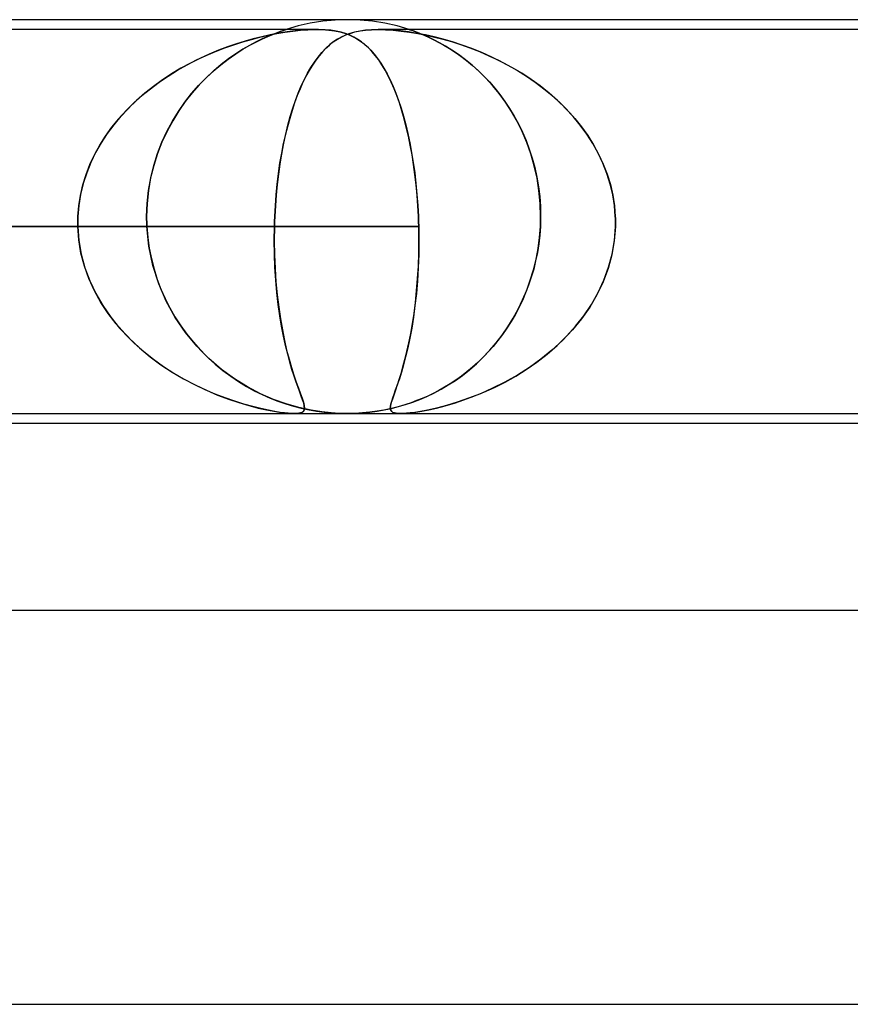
# Model space of a CAD drawing. Header units: millimetres. Extents: x -310 to 310, y -2 to 200.
# Tile 47 of 73: x 46 to 55, y 190 to 200. Entities that reach past the tile are written whole.
import ezdxf

# ---------------------------------------------------------------- set-up
doc = ezdxf.new("R2010")
doc.units = ezdxf.units.MM
doc.layers.add('HIDDEN', color=7, linetype='Continuous')
doc.layers.add('THICK', color=7, linetype='Continuous')

msp = doc.modelspace()

# ---------------------------------------------------------------- linework, layer by layer
at = {"layer": 'HIDDEN'}
for p, q in [((49.5, 200), (49.373, 199.996)), ((49.627, 199.996), (49.5, 200)), ((48.875, 199.9), (40.938, 199.9)), ((49.188, 199.9), (41.563, 199.9)), ((48.873, 199.899), (48.875, 199.9)), ((48.875, 199.9), (48.873, 199.899)), ((48.997, 199.936), (48.875, 199.9)), ((49.121, 199.964), (48.997, 199.936)), ((49.247, 199.984), (49.121, 199.964)), ((49.373, 199.996), (49.247, 199.984)), ((49.753, 199.984), (49.627, 199.996)), ((49.879, 199.964), (49.753, 199.984)), ((57.438, 199.9), (49.812, 199.9)), ((50.003, 199.936), (49.879, 199.964)), ((50.125, 199.9), (50.003, 199.936)), ((50.127, 199.899), (50.125, 199.9)), ((50.125, 199.9), (50.131, 199.898)), ((48.434, 199.775), (48.523, 199.8)), ((48.542, 199.805), (48.458, 199.782)), ((48.523, 199.8), (48.61, 199.823)), ((48.628, 199.827), (48.542, 199.805)), ((48.633, 199.804), (48.571, 199.774)), ((48.574, 199.775), (48.635, 199.805)), ((48.61, 199.823), (48.697, 199.842)), ((48.714, 199.846), (48.628, 199.827)), ((48.69, 199.83), (48.633, 199.804)), ((48.635, 199.805), (48.691, 199.83)), ((48.74, 199.851), (48.69, 199.83)), ((48.691, 199.83), (48.741, 199.851)), ((48.697, 199.842), (48.781, 199.859)), ((48.8, 199.862), (48.714, 199.846)), ((48.784, 199.868), (48.74, 199.851)), ((48.741, 199.851), (48.782, 199.867)), ((48.781, 199.859), (48.862, 199.873)), ((48.782, 199.867), (48.815, 199.879)), ((48.816, 199.88), (48.784, 199.868)), ((48.885, 199.876), (48.8, 199.862)), ((48.815, 199.879), (48.839, 199.888)), ((48.84, 199.888), (48.816, 199.88)), ((48.839, 199.888), (48.856, 199.894)), ((48.857, 199.894), (48.84, 199.888)), ((48.856, 199.894), (48.867, 199.897)), ((48.867, 199.897), (48.857, 199.894)), ((48.862, 199.873), (48.942, 199.884)), ((48.867, 199.897), (48.873, 199.899)), ((48.873, 199.899), (48.867, 199.897)), ((48.969, 199.887), (48.885, 199.876)), ((48.942, 199.884), (49.02, 199.892)), ((49.051, 199.894), (48.969, 199.887)), ((49.02, 199.892), (49.097, 199.897)), ((49.13, 199.899), (49.051, 199.894)), ((49.097, 199.897), (49.171, 199.9)), ((49.204, 199.9), (49.13, 199.899)), ((49.171, 199.9), (49.242, 199.899)), ((49.271, 199.897), (49.204, 199.9)), ((49.242, 199.899), (49.308, 199.894)), ((49.331, 199.892), (49.271, 199.897)), ((49.308, 199.894), (49.367, 199.887)), ((49.385, 199.884), (49.331, 199.892)), ((49.355, 199.774), (49.396, 199.801)), ((49.398, 199.802), (49.359, 199.777)), ((49.367, 199.887), (49.421, 199.876)), ((49.434, 199.873), (49.385, 199.884)), ((49.396, 199.801), (49.438, 199.825)), ((49.437, 199.824), (49.398, 199.802)), ((49.421, 199.876), (49.47, 199.862)), ((49.48, 199.859), (49.434, 199.873)), ((49.478, 199.843), (49.437, 199.824)), ((49.438, 199.825), (49.481, 199.845)), ((49.47, 199.862), (49.515, 199.846)), ((49.522, 199.86), (49.478, 199.843)), ((49.524, 199.842), (49.48, 199.859)), ((49.481, 199.845), (49.527, 199.861)), ((49.515, 199.846), (49.557, 199.827)), ((49.57, 199.874), (49.522, 199.86)), ((49.565, 199.823), (49.524, 199.842)), ((49.527, 199.861), (49.575, 199.875)), ((49.557, 199.827), (49.595, 199.805)), ((49.604, 199.8), (49.565, 199.823)), ((49.623, 199.885), (49.57, 199.874)), ((49.575, 199.875), (49.627, 199.886)), ((49.595, 199.805), (49.631, 199.782)), ((49.641, 199.775), (49.604, 199.8)), ((49.681, 199.893), (49.623, 199.885)), ((49.627, 199.886), (49.682, 199.893)), ((49.744, 199.898), (49.681, 199.893)), ((49.682, 199.893), (49.744, 199.898)), ((49.813, 199.9), (49.744, 199.898)), ((49.744, 199.898), (49.812, 199.9)), ((49.812, 199.9), (49.885, 199.898)), ((49.886, 199.898), (49.813, 199.9)), ((49.885, 199.898), (49.964, 199.893)), ((49.962, 199.893), (49.886, 199.898)), ((50.039, 199.886), (49.962, 199.893)), ((49.964, 199.893), (50.045, 199.885)), ((50.12, 199.875), (50.039, 199.886)), ((50.045, 199.885), (50.129, 199.874)), ((50.204, 199.861), (50.12, 199.875)), ((50.134, 199.897), (50.127, 199.899)), ((50.129, 199.874), (50.213, 199.86)), ((50.131, 199.898), (50.148, 199.892)), ((50.147, 199.893), (50.134, 199.897)), ((50.166, 199.886), (50.147, 199.893)), ((50.148, 199.892), (50.175, 199.882)), ((50.193, 199.876), (50.166, 199.886)), ((50.175, 199.882), (50.209, 199.869)), ((50.229, 199.862), (50.193, 199.876)), ((50.291, 199.845), (50.204, 199.861)), ((50.209, 199.869), (50.247, 199.855)), ((50.213, 199.86), (50.298, 199.843)), ((50.272, 199.844), (50.229, 199.862)), ((50.247, 199.855), (50.286, 199.838)), ((50.321, 199.823), (50.272, 199.844)), ((50.286, 199.838), (50.329, 199.819)), ((50.38, 199.825), (50.291, 199.845)), ((50.298, 199.843), (50.382, 199.824)), ((50.375, 199.797), (50.321, 199.823)), ((50.329, 199.819), (50.375, 199.796)), ((50.471, 199.801), (50.38, 199.825)), ((50.382, 199.824), (50.468, 199.802)), ((50.468, 199.802), (50.557, 199.777)), ((50.566, 199.774), (50.471, 199.801)), ((48.158, 199.677), (48.252, 199.713)), ((48.28, 199.724), (48.188, 199.689)), ((48.252, 199.713), (48.344, 199.746)), ((48.37, 199.755), (48.28, 199.724)), ((48.344, 199.746), (48.434, 199.775)), ((48.458, 199.782), (48.37, 199.755)), ((48.505, 199.739), (48.436, 199.699)), ((48.437, 199.699), (48.507, 199.74)), ((48.571, 199.774), (48.505, 199.739)), ((48.507, 199.74), (48.574, 199.775)), ((49.238, 199.666), (49.276, 199.707)), ((49.284, 199.714), (49.247, 199.676)), ((49.276, 199.707), (49.316, 199.742)), ((49.321, 199.747), (49.284, 199.714)), ((49.316, 199.742), (49.355, 199.774)), ((49.359, 199.777), (49.321, 199.747)), ((49.631, 199.782), (49.667, 199.755)), ((49.677, 199.746), (49.641, 199.775)), ((49.667, 199.755), (49.702, 199.724)), ((49.713, 199.713), (49.677, 199.746)), ((49.702, 199.724), (49.737, 199.689)), ((49.748, 199.677), (49.713, 199.713)), ((50.433, 199.766), (50.375, 199.797)), ((50.375, 199.796), (50.426, 199.77)), ((50.426, 199.77), (50.479, 199.741)), ((50.496, 199.731), (50.433, 199.766)), ((50.479, 199.741), (50.534, 199.707)), ((50.561, 199.69), (50.496, 199.731)), ((50.534, 199.707), (50.592, 199.67)), ((50.557, 199.777), (50.649, 199.747)), ((50.663, 199.742), (50.566, 199.774)), ((50.649, 199.747), (50.743, 199.714)), ((50.763, 199.707), (50.663, 199.742)), ((50.743, 199.714), (50.84, 199.676)), ((50.864, 199.666), (50.763, 199.707)), ((47.999, 199.607), (47.903, 199.559)), ((47.966, 199.591), (48.062, 199.636)), ((48.094, 199.65), (47.999, 199.607)), ((48.062, 199.636), (48.158, 199.677)), ((48.188, 199.689), (48.094, 199.65)), ((48.291, 199.602), (48.216, 199.545)), ((48.288, 199.6), (48.364, 199.653)), ((48.365, 199.653), (48.291, 199.602)), ((48.364, 199.653), (48.437, 199.699)), ((48.436, 199.699), (48.365, 199.653)), ((49.163, 199.57), (49.2, 199.62)), ((49.211, 199.634), (49.176, 199.588)), ((49.2, 199.62), (49.238, 199.666)), ((49.247, 199.676), (49.211, 199.634)), ((49.737, 199.689), (49.771, 199.65)), ((49.782, 199.636), (49.748, 199.677)), ((49.771, 199.65), (49.805, 199.607)), ((49.816, 199.591), (49.782, 199.636)), ((49.805, 199.607), (49.838, 199.559)), ((50.628, 199.645), (50.561, 199.69)), ((50.592, 199.67), (50.651, 199.629)), ((50.697, 199.594), (50.628, 199.645)), ((50.651, 199.629), (50.71, 199.584)), ((50.84, 199.676), (50.937, 199.634)), ((50.967, 199.62), (50.864, 199.666)), ((50.937, 199.634), (51.034, 199.588)), ((51.069, 199.57), (50.967, 199.62)), ((47.807, 199.507), (47.712, 199.449)), ((47.773, 199.487), (47.87, 199.541)), ((47.903, 199.559), (47.807, 199.507)), ((47.87, 199.541), (47.966, 199.591)), ((48.135, 199.476), (48.212, 199.541)), ((48.216, 199.545), (48.142, 199.482)), ((48.212, 199.541), (48.288, 199.6)), ((49.094, 199.457), (49.128, 199.515)), ((49.142, 199.538), (49.109, 199.484)), ((49.128, 199.515), (49.163, 199.57)), ((49.176, 199.588), (49.142, 199.538)), ((49.849, 199.541), (49.816, 199.591)), ((49.838, 199.559), (49.87, 199.507)), ((49.882, 199.487), (49.849, 199.541)), ((49.87, 199.507), (49.902, 199.449)), ((50.767, 199.537), (50.697, 199.594)), ((50.71, 199.584), (50.769, 199.535)), ((50.837, 199.474), (50.767, 199.537)), ((50.769, 199.535), (50.827, 199.483)), ((51.034, 199.588), (51.13, 199.538)), ((51.17, 199.515), (51.069, 199.57)), ((51.13, 199.538), (51.225, 199.484)), ((51.269, 199.457), (51.17, 199.515)), ((47.586, 199.366), (47.678, 199.428)), ((47.712, 199.449), (47.618, 199.388)), ((47.678, 199.428), (47.773, 199.487)), ((47.986, 199.33), (48.06, 199.406)), ((48.067, 199.413), (47.993, 199.338)), ((48.06, 199.406), (48.135, 199.476)), ((48.142, 199.482), (48.067, 199.413)), ((49.077, 199.426), (49.046, 199.364)), ((49.061, 199.394), (49.094, 199.457)), ((49.109, 199.484), (49.077, 199.426)), ((49.913, 199.428), (49.882, 199.487)), ((49.902, 199.449), (49.933, 199.388)), ((49.943, 199.366), (49.913, 199.428)), ((50.827, 199.483), (50.885, 199.427)), ((50.906, 199.405), (50.837, 199.474)), ((50.885, 199.427), (50.941, 199.368)), ((50.974, 199.33), (50.906, 199.405)), ((51.225, 199.484), (51.317, 199.426)), ((51.364, 199.394), (51.269, 199.457)), ((51.317, 199.426), (51.407, 199.364)), ((47.527, 199.323), (47.439, 199.253)), ((47.497, 199.299), (47.586, 199.366)), ((47.618, 199.388), (47.527, 199.323)), ((47.915, 199.249), (47.986, 199.33)), ((47.993, 199.338), (47.921, 199.256)), ((48.999, 199.255), (49.029, 199.327)), ((49.046, 199.364), (49.017, 199.298)), ((49.029, 199.327), (49.061, 199.394)), ((49.933, 199.388), (49.962, 199.323)), ((49.972, 199.299), (49.943, 199.366)), ((49.962, 199.323), (49.991, 199.253)), ((50.941, 199.368), (50.995, 199.305)), ((51.041, 199.249), (50.974, 199.33)), ((50.995, 199.305), (51.048, 199.24)), ((51.457, 199.327), (51.364, 199.394)), ((51.407, 199.364), (51.494, 199.298)), ((51.547, 199.255), (51.457, 199.327)), ((47.328, 199.154), (47.411, 199.229)), ((47.439, 199.253), (47.355, 199.179)), ((47.411, 199.229), (47.497, 199.299)), ((47.847, 199.162), (47.915, 199.249)), ((47.921, 199.256), (47.851, 199.168)), ((48.989, 199.229), (48.962, 199.155)), ((48.971, 199.18), (48.999, 199.255)), ((49.017, 199.298), (48.989, 199.229)), ((50, 199.229), (49.972, 199.299)), ((49.991, 199.253), (50.018, 199.179)), ((50.026, 199.154), (50, 199.229)), ((51.105, 199.161), (51.041, 199.249)), ((51.048, 199.24), (51.099, 199.17)), ((51.494, 199.298), (51.578, 199.229)), ((51.632, 199.18), (51.547, 199.255)), ((51.578, 199.229), (51.659, 199.155)), ((47.274, 199.101), (47.197, 199.019)), ((47.249, 199.076), (47.328, 199.154)), ((47.355, 199.179), (47.274, 199.101)), ((47.782, 199.069), (47.847, 199.162)), ((47.851, 199.168), (47.785, 199.073)), ((48.918, 199.017), (48.943, 199.101)), ((48.962, 199.155), (48.936, 199.078)), ((48.943, 199.101), (48.971, 199.18)), ((50.018, 199.179), (50.044, 199.101)), ((50.051, 199.076), (50.026, 199.154)), ((50.044, 199.101), (50.068, 199.019)), ((51.099, 199.17), (51.147, 199.097)), ((51.165, 199.068), (51.105, 199.161)), ((51.714, 199.101), (51.632, 199.18)), ((51.659, 199.155), (51.736, 199.078)), ((51.791, 199.017), (51.714, 199.101)), ((47.197, 199.019), (47.125, 198.933)), ((47.175, 198.994), (47.249, 199.076)), ((47.721, 198.97), (47.782, 199.069)), ((47.785, 199.073), (47.723, 198.973)), ((48.893, 198.93), (48.918, 199.017)), ((48.936, 199.078), (48.912, 198.997)), ((50.075, 198.994), (50.051, 199.076)), ((50.068, 199.019), (50.091, 198.933)), ((51.147, 199.097), (51.193, 199.021)), ((51.222, 198.968), (51.165, 199.068)), ((51.193, 199.021), (51.236, 198.942)), ((51.736, 199.078), (51.809, 198.997)), ((51.863, 198.93), (51.791, 199.017)), ((47.041, 198.818), (47.105, 198.908)), ((47.125, 198.933), (47.058, 198.843)), ((47.105, 198.908), (47.175, 198.994)), ((47.665, 198.866), (47.721, 198.97)), ((47.723, 198.973), (47.666, 198.868)), ((48.889, 198.911), (48.867, 198.823)), ((48.871, 198.838), (48.893, 198.93)), ((48.912, 198.997), (48.889, 198.911)), ((50.097, 198.908), (50.075, 198.994)), ((50.091, 198.933), (50.113, 198.843)), ((50.118, 198.818), (50.097, 198.908)), ((51.274, 198.863), (51.222, 198.968)), ((51.236, 198.942), (51.276, 198.859)), ((51.809, 198.997), (51.877, 198.911)), ((51.93, 198.838), (51.863, 198.93)), ((51.877, 198.911), (51.94, 198.823)), ((46.982, 198.725), (47.041, 198.818)), ((47.058, 198.843), (46.996, 198.749)), ((47.666, 198.868), (47.614, 198.756)), ((47.614, 198.756), (47.665, 198.866)), ((48.867, 198.823), (48.847, 198.73)), ((48.85, 198.743), (48.871, 198.838)), ((50.113, 198.843), (50.133, 198.749)), ((50.137, 198.725), (50.118, 198.818)), ((51.321, 198.753), (51.274, 198.863)), ((51.276, 198.859), (51.313, 198.773)), ((51.991, 198.743), (51.93, 198.838)), ((51.94, 198.823), (51.999, 198.73)), ((46.929, 198.629), (46.982, 198.725)), ((46.996, 198.749), (46.94, 198.651)), ((47.569, 198.641), (47.614, 198.756)), ((47.614, 198.756), (47.569, 198.64)), ((48.847, 198.73), (48.829, 198.634)), ((48.831, 198.645), (48.85, 198.743)), ((50.133, 198.749), (50.151, 198.651)), ((50.155, 198.629), (50.137, 198.725)), ((51.313, 198.773), (51.346, 198.684)), ((51.362, 198.637), (51.321, 198.753)), ((52.046, 198.645), (51.991, 198.743)), ((51.999, 198.73), (52.051, 198.634)), ((46.882, 198.529), (46.929, 198.629)), ((46.94, 198.651), (46.891, 198.549)), ((47.569, 198.64), (47.53, 198.518)), ((47.531, 198.52), (47.569, 198.641)), ((48.829, 198.634), (48.812, 198.534)), ((48.813, 198.542), (48.831, 198.645)), ((50.151, 198.651), (50.167, 198.549)), ((50.17, 198.529), (50.155, 198.629)), ((51.346, 198.684), (51.376, 198.593)), ((51.397, 198.517), (51.362, 198.637)), ((52.094, 198.542), (52.046, 198.645)), ((52.051, 198.634), (52.097, 198.534)), ((46.843, 198.427), (46.882, 198.529)), ((46.891, 198.549), (46.849, 198.444)), ((47.53, 198.518), (47.499, 198.393)), ((47.5, 198.395), (47.531, 198.52)), ((48.812, 198.534), (48.797, 198.431)), ((48.798, 198.437), (48.813, 198.542)), ((50.167, 198.549), (50.182, 198.444)), ((50.184, 198.427), (50.17, 198.529)), ((51.376, 198.593), (51.402, 198.498)), ((51.425, 198.392), (51.397, 198.517)), ((52.135, 198.437), (52.094, 198.542)), ((52.097, 198.534), (52.137, 198.431)), ((46.81, 198.322), (46.843, 198.427)), ((46.849, 198.444), (46.814, 198.336)), ((48.785, 198.331), (48.798, 198.437)), ((48.797, 198.431), (48.785, 198.326)), ((50.182, 198.444), (50.195, 198.336)), ((50.196, 198.322), (50.184, 198.427)), ((51.402, 198.498), (51.423, 198.401)), ((51.423, 198.401), (51.44, 198.303)), ((52.168, 198.331), (52.135, 198.437)), ((52.137, 198.431), (52.17, 198.326)), ((46.785, 198.216), (46.81, 198.322)), ((46.814, 198.336), (46.787, 198.225)), ((47.477, 198.266), (47.5, 198.395)), ((47.499, 198.393), (47.477, 198.264)), ((48.785, 198.326), (48.774, 198.219)), ((48.775, 198.222), (48.785, 198.331)), ((50.195, 198.336), (50.205, 198.225)), ((50.206, 198.216), (50.196, 198.322)), ((51.445, 198.264), (51.425, 198.392)), ((51.44, 198.303), (51.452, 198.203)), ((52.194, 198.222), (52.168, 198.331)), ((52.17, 198.326), (52.194, 198.219)), ((46.787, 198.225), (46.769, 198.113)), ((46.769, 198.108), (46.785, 198.216)), ((47.463, 198.134), (47.477, 198.266)), ((47.477, 198.264), (47.463, 198.133)), ((48.766, 198.112), (48.775, 198.222)), ((48.774, 198.219), (48.766, 198.11)), ((50.205, 198.225), (50.214, 198.113)), ((50.214, 198.108), (50.206, 198.216)), ((51.457, 198.133), (51.445, 198.264)), ((51.452, 198.203), (51.459, 198.102)), ((52.211, 198.112), (52.194, 198.222)), ((52.194, 198.219), (52.211, 198.11)), ((46.769, 198.113), (46.76, 198)), ((46.76, 198), (46.769, 198.108)), ((47.458, 198), (47.463, 198.134)), ((47.463, 198.133), (47.458, 198)), ((48.76, 198), (48.766, 198.112)), ((48.766, 198.11), (48.76, 198)), ((50.214, 198.113), (50.22, 198)), ((50.22, 198), (50.214, 198.108)), ((51.461, 198), (51.457, 198.133)), ((51.459, 198.102), (51.461, 198)), ((52.22, 198), (52.211, 198.112)), ((52.211, 198.11), (52.22, 198)), ((46.759, 197.983), (46.76, 198)), ((46.76, 198), (46.759, 197.983)), ((47.458, 198), (47.458, 197.983)), ((47.458, 197.983), (47.458, 198)), ((48.76, 198), (48.76, 197.983)), ((48.76, 197.983), (48.76, 198)), ((50.22, 198), (50.22, 197.983)), ((50.22, 197.983), (50.22, 198)), ((51.461, 197.983), (51.461, 198)), ((51.461, 198), (51.461, 197.983)), ((52.221, 197.983), (52.22, 198)), ((52.22, 198), (52.221, 197.983)), ((46.758, 197.95), (46.759, 197.967)), ((46.759, 197.967), (46.758, 197.95)), ((46.758, 197.933), (46.758, 197.95)), ((46.758, 197.95), (46.758, 197.933)), ((46.759, 197.917), (46.758, 197.933)), ((46.758, 197.933), (46.759, 197.917)), ((46.759, 197.967), (46.759, 197.983)), ((46.759, 197.983), (46.759, 197.967)), ((46.759, 197.9), (46.759, 197.917)), ((46.759, 197.917), (46.759, 197.9)), ((47.458, 197.983), (47.458, 197.967)), ((47.458, 197.967), (47.458, 197.983)), ((47.458, 197.967), (47.459, 197.95)), ((47.459, 197.95), (47.458, 197.967)), ((47.459, 197.95), (47.459, 197.933)), ((47.459, 197.933), (47.459, 197.95)), ((47.459, 197.933), (47.46, 197.917)), ((47.46, 197.917), (47.459, 197.933)), ((47.46, 197.917), (47.46, 197.9)), ((47.46, 197.9), (47.46, 197.917)), ((48.758, 197.933), (48.757, 197.917)), ((48.757, 197.917), (48.758, 197.933)), ((48.757, 197.917), (48.757, 197.9)), ((48.757, 197.9), (48.757, 197.917)), ((48.759, 197.967), (48.758, 197.95)), ((48.758, 197.95), (48.759, 197.967)), ((48.758, 197.95), (48.758, 197.933)), ((48.758, 197.933), (48.758, 197.95)), ((48.76, 197.983), (48.759, 197.967)), ((48.759, 197.967), (48.76, 197.983)), ((50.22, 197.983), (50.221, 197.967)), ((50.221, 197.967), (50.22, 197.983)), ((50.221, 197.967), (50.222, 197.95)), ((50.222, 197.95), (50.221, 197.967)), ((50.222, 197.95), (50.222, 197.933)), ((50.222, 197.933), (50.222, 197.95)), ((50.222, 197.933), (50.223, 197.917)), ((50.223, 197.917), (50.222, 197.933)), ((50.223, 197.917), (50.223, 197.9)), ((50.223, 197.9), (50.223, 197.917)), ((51.459, 197.917), (51.46, 197.933)), ((51.46, 197.933), (51.459, 197.917)), ((51.459, 197.9), (51.459, 197.917)), ((51.459, 197.917), (51.459, 197.9)), ((51.46, 197.933), (51.461, 197.95)), ((51.461, 197.95), (51.46, 197.933)), ((51.461, 197.967), (51.461, 197.983)), ((51.461, 197.983), (51.461, 197.967)), ((51.461, 197.95), (51.461, 197.967)), ((51.461, 197.967), (51.461, 197.95)), ((52.221, 197.967), (52.221, 197.983)), ((52.221, 197.983), (52.221, 197.967)), ((52.221, 197.95), (52.221, 197.967)), ((52.221, 197.967), (52.221, 197.95)), ((52.221, 197.933), (52.221, 197.95)), ((52.221, 197.95), (52.221, 197.933)), ((52.221, 197.917), (52.221, 197.933)), ((52.221, 197.933), (52.221, 197.917)), ((52.221, 197.9), (52.221, 197.917)), ((52.221, 197.917), (52.221, 197.9)), ((40.505, 197.9), (46.759, 197.9)), ((50.223, 197.9), (43.969, 197.9)), ((43.969, 197.9), (50.223, 197.9)), ((46.769, 197.763), (46.759, 197.9)), ((46.759, 197.9), (46.769, 197.758)), ((47.481, 197.7), (47.46, 197.9)), ((47.46, 197.9), (47.469, 197.789)), ((48.757, 197.9), (48.755, 197.755)), ((48.755, 197.759), (48.757, 197.9)), ((50.223, 197.9), (50.225, 197.758)), ((50.225, 197.763), (50.223, 197.9)), ((51.452, 197.812), (51.442, 197.724)), ((51.45, 197.788), (51.459, 197.9)), ((51.459, 197.9), (51.452, 197.812)), ((52.221, 197.9), (52.21, 197.755)), ((52.211, 197.759), (52.221, 197.9)), ((46.791, 197.629), (46.769, 197.763)), ((46.769, 197.758), (46.794, 197.618)), ((47.469, 197.789), (47.484, 197.679)), ((47.522, 197.505), (47.481, 197.7)), ((48.757, 197.62), (48.755, 197.759)), ((48.755, 197.755), (48.757, 197.613)), ((50.223, 197.629), (50.225, 197.763)), ((50.225, 197.758), (50.223, 197.618)), ((51.442, 197.724), (51.429, 197.637)), ((51.435, 197.677), (51.45, 197.788)), ((52.21, 197.755), (52.185, 197.613)), ((52.187, 197.62), (52.211, 197.759)), ((46.826, 197.498), (46.791, 197.629)), ((46.794, 197.618), (46.831, 197.481)), ((47.484, 197.679), (47.506, 197.571)), ((48.762, 197.485), (48.757, 197.62)), ((48.757, 197.613), (48.763, 197.473)), ((50.223, 197.618), (50.218, 197.481)), ((50.219, 197.498), (50.223, 197.629)), ((51.429, 197.637), (51.411, 197.551)), ((51.415, 197.568), (51.435, 197.677)), ((52.185, 197.613), (52.147, 197.473)), ((52.151, 197.485), (52.187, 197.62)), ((47.506, 197.571), (47.533, 197.466)), ((47.581, 197.318), (47.522, 197.505)), ((51.389, 197.461), (51.415, 197.568)), ((51.411, 197.551), (51.391, 197.467)), ((46.871, 197.37), (46.826, 197.498)), ((46.831, 197.481), (46.88, 197.348)), ((47.533, 197.466), (47.565, 197.363)), ((48.771, 197.354), (48.762, 197.485)), ((48.763, 197.473), (48.772, 197.337)), ((50.218, 197.481), (50.21, 197.348)), ((50.211, 197.37), (50.219, 197.498)), ((51.357, 197.356), (51.389, 197.461)), ((51.391, 197.467), (51.367, 197.384)), ((52.147, 197.473), (52.096, 197.337)), ((52.103, 197.354), (52.151, 197.485)), ((46.927, 197.247), (46.871, 197.37)), ((46.88, 197.348), (46.942, 197.219)), ((47.565, 197.363), (47.603, 197.264)), ((47.658, 197.141), (47.581, 197.318)), ((48.782, 197.228), (48.771, 197.354)), ((48.772, 197.337), (48.785, 197.205)), ((50.21, 197.348), (50.199, 197.219)), ((50.202, 197.247), (50.211, 197.37)), ((51.339, 197.304), (51.309, 197.225)), ((51.321, 197.254), (51.357, 197.356)), ((51.367, 197.384), (51.339, 197.304)), ((52.096, 197.337), (52.033, 197.205)), ((52.045, 197.228), (52.103, 197.354)), ((46.993, 197.129), (46.927, 197.247)), ((46.942, 197.219), (47.013, 197.096)), ((47.603, 197.264), (47.646, 197.167)), ((48.796, 197.108), (48.782, 197.228)), ((48.785, 197.205), (48.8, 197.08)), ((50.199, 197.219), (50.185, 197.096)), ((50.189, 197.129), (50.202, 197.247)), ((51.309, 197.225), (51.276, 197.149)), ((51.279, 197.155), (51.321, 197.254)), ((52.033, 197.205), (51.96, 197.08)), ((51.977, 197.108), (52.045, 197.228)), ((47.066, 197.017), (46.993, 197.129)), ((47.646, 197.167), (47.693, 197.072)), ((47.749, 196.975), (47.658, 197.141)), ((48.812, 196.994), (48.796, 197.108)), ((50.175, 197.017), (50.189, 197.129)), ((51.233, 197.059), (51.279, 197.155)), ((51.276, 197.149), (51.241, 197.075)), ((51.901, 196.994), (51.977, 197.108)), ((47.013, 197.096), (47.095, 196.979)), ((47.148, 196.912), (47.066, 197.017)), ((47.693, 197.072), (47.746, 196.981)), ((48.8, 197.08), (48.817, 196.961)), ((50.159, 196.912), (50.175, 197.017)), ((50.185, 197.096), (50.169, 196.979)), ((51.203, 197.003), (51.162, 196.934)), ((51.183, 196.968), (51.233, 197.059)), ((51.241, 197.075), (51.203, 197.003)), ((51.96, 197.08), (51.876, 196.961)), ((47.095, 196.979), (47.184, 196.868)), ((47.235, 196.812), (47.148, 196.912)), ((47.746, 196.981), (47.804, 196.892)), ((47.854, 196.823), (47.749, 196.975)), ((48.83, 196.886), (48.812, 196.994)), ((48.817, 196.961), (48.837, 196.849)), ((50.142, 196.812), (50.159, 196.912)), ((50.169, 196.979), (50.152, 196.868)), ((51.162, 196.934), (51.119, 196.867)), ((51.128, 196.88), (51.183, 196.968)), ((51.876, 196.961), (51.784, 196.849)), ((51.816, 196.886), (51.901, 196.994)), ((47.184, 196.868), (47.281, 196.764)), ((47.329, 196.718), (47.235, 196.812)), ((47.804, 196.892), (47.866, 196.806)), ((47.968, 196.683), (47.854, 196.823)), ((47.866, 196.806), (47.933, 196.724)), ((48.85, 196.785), (48.83, 196.886)), ((48.837, 196.849), (48.858, 196.743)), ((50.123, 196.718), (50.142, 196.812)), ((50.152, 196.868), (50.132, 196.764)), ((51.075, 196.802), (51.028, 196.741)), ((51.07, 196.797), (51.128, 196.88)), ((51.119, 196.867), (51.075, 196.802)), ((51.784, 196.849), (51.684, 196.743)), ((51.725, 196.785), (51.816, 196.886)), ((47.281, 196.764), (47.384, 196.667)), ((47.427, 196.631), (47.329, 196.718)), ((47.933, 196.724), (48.004, 196.644)), ((48.87, 196.69), (48.85, 196.785)), ((48.858, 196.743), (48.881, 196.644)), ((50.103, 196.631), (50.123, 196.718)), ((50.132, 196.764), (50.112, 196.667)), ((50.945, 196.642), (51.009, 196.718)), ((51.028, 196.741), (50.979, 196.681)), ((51.009, 196.718), (51.07, 196.797)), ((51.684, 196.743), (51.577, 196.644)), ((51.628, 196.69), (51.725, 196.785)), ((47.384, 196.667), (47.493, 196.577)), ((47.528, 196.55), (47.427, 196.631)), ((48.091, 196.558), (47.968, 196.683)), ((48.004, 196.644), (48.079, 196.57)), ((48.892, 196.602), (48.87, 196.69)), ((48.881, 196.644), (48.905, 196.552)), ((48.914, 196.521), (48.892, 196.602)), ((50.083, 196.55), (50.103, 196.631)), ((50.112, 196.667), (50.09, 196.577)), ((50.929, 196.625), (50.877, 196.571)), ((50.878, 196.571), (50.945, 196.642)), ((50.979, 196.681), (50.929, 196.625)), ((51.422, 196.521), (51.527, 196.602)), ((51.577, 196.644), (51.464, 196.552)), ((51.527, 196.602), (51.628, 196.69)), ((47.493, 196.577), (47.604, 196.495)), ((47.631, 196.476), (47.528, 196.55)), ((48.079, 196.57), (48.155, 196.5)), ((48.219, 196.448), (48.091, 196.558)), ((48.155, 196.5), (48.233, 196.437)), ((48.905, 196.552), (48.929, 196.468)), ((48.935, 196.447), (48.914, 196.521)), ((50.063, 196.476), (50.083, 196.55)), ((50.09, 196.577), (50.069, 196.495)), ((50.739, 196.444), (50.809, 196.505)), ((50.824, 196.519), (50.769, 196.47)), ((50.809, 196.505), (50.878, 196.571)), ((50.877, 196.571), (50.824, 196.519)), ((51.316, 196.447), (51.422, 196.521)), ((51.464, 196.552), (51.347, 196.468)), ((47.604, 196.495), (47.718, 196.419)), ((47.736, 196.408), (47.631, 196.476)), ((47.718, 196.419), (47.834, 196.351)), ((47.842, 196.347), (47.736, 196.408)), ((48.35, 196.352), (48.219, 196.448)), ((48.233, 196.437), (48.312, 196.378)), ((48.929, 196.468), (48.953, 196.39)), ((48.957, 196.38), (48.935, 196.447)), ((50.024, 196.347), (50.043, 196.408)), ((50.047, 196.419), (50.026, 196.351)), ((50.043, 196.408), (50.063, 196.476)), ((50.069, 196.495), (50.047, 196.419)), ((50.713, 196.424), (50.656, 196.38)), ((50.667, 196.388), (50.739, 196.444)), ((50.769, 196.47), (50.713, 196.424)), ((51.208, 196.38), (51.316, 196.447)), ((51.347, 196.468), (51.225, 196.39)), ((47.834, 196.351), (47.95, 196.29)), ((47.948, 196.291), (47.842, 196.347)), ((48.312, 196.378), (48.392, 196.325)), ((48.483, 196.27), (48.35, 196.352)), ((48.392, 196.325), (48.472, 196.276)), ((48.953, 196.39), (48.977, 196.319)), ((48.977, 196.32), (48.957, 196.38)), ((48.997, 196.265), (48.977, 196.32)), ((48.977, 196.319), (49, 196.256)), ((50.026, 196.351), (50.005, 196.29)), ((50.006, 196.291), (50.024, 196.347)), ((50.542, 196.302), (50.485, 196.267)), ((50.523, 196.29), (50.595, 196.337)), ((50.599, 196.34), (50.542, 196.302)), ((50.595, 196.337), (50.667, 196.388)), ((50.656, 196.38), (50.599, 196.34)), ((51.099, 196.319), (50.973, 196.256)), ((50.992, 196.265), (51.1, 196.32)), ((51.225, 196.39), (51.099, 196.319)), ((51.1, 196.32), (51.208, 196.38)), ((48.053, 196.242), (47.948, 196.291)), ((47.95, 196.29), (48.065, 196.236)), ((48.155, 196.197), (48.053, 196.242)), ((48.065, 196.236), (48.179, 196.188)), ((48.472, 196.276), (48.552, 196.232)), ((48.616, 196.201), (48.483, 196.27)), ((48.552, 196.232), (48.632, 196.193)), ((48.747, 196.143), (48.616, 196.201)), ((49.014, 196.217), (48.997, 196.265)), ((49, 196.256), (49.02, 196.201)), ((49.03, 196.175), (49.014, 196.217)), ((49.02, 196.201), (49.038, 196.155)), ((49.986, 196.236), (49.969, 196.188)), ((49.973, 196.197), (49.988, 196.242)), ((50.005, 196.29), (49.986, 196.236)), ((49.988, 196.242), (50.006, 196.291)), ((50.305, 196.174), (50.377, 196.208)), ((50.371, 196.205), (50.314, 196.178)), ((50.428, 196.235), (50.371, 196.205)), ((50.377, 196.208), (50.45, 196.247)), ((50.485, 196.267), (50.428, 196.235)), ((50.45, 196.247), (50.523, 196.29)), ((50.849, 196.201), (50.728, 196.155)), ((50.783, 196.175), (50.886, 196.217)), ((50.973, 196.256), (50.849, 196.201)), ((50.886, 196.217), (50.992, 196.265)), ((48.256, 196.158), (48.155, 196.197)), ((48.179, 196.188), (48.29, 196.146)), ((48.353, 196.125), (48.256, 196.158)), ((48.29, 196.146), (48.396, 196.111)), ((48.447, 196.095), (48.353, 196.125)), ((48.396, 196.111), (48.498, 196.081)), ((48.632, 196.193), (48.712, 196.157)), ((48.712, 196.157), (48.792, 196.126)), ((48.877, 196.097), (48.747, 196.143)), ((48.792, 196.126), (48.872, 196.099)), ((49.043, 196.138), (49.03, 196.175)), ((49.038, 196.155), (49.051, 196.115)), ((49.054, 196.106), (49.043, 196.138)), ((49.051, 196.115), (49.06, 196.082)), ((49.06, 196.079), (49.054, 196.106)), ((49.944, 196.111), (49.936, 196.081)), ((49.94, 196.095), (49.948, 196.125)), ((49.955, 196.146), (49.944, 196.111)), ((49.948, 196.125), (49.959, 196.158)), ((49.969, 196.188), (49.955, 196.146)), ((49.959, 196.158), (49.973, 196.197)), ((50.09, 196.091), (50.162, 196.116)), ((50.147, 196.11), (50.092, 196.092)), ((50.202, 196.131), (50.147, 196.11)), ((50.162, 196.116), (50.233, 196.143)), ((50.258, 196.153), (50.202, 196.131)), ((50.233, 196.143), (50.305, 196.174)), ((50.314, 196.178), (50.258, 196.153)), ((50.492, 196.079), (50.585, 196.106)), ((50.613, 196.115), (50.504, 196.082)), ((50.585, 196.106), (50.682, 196.138)), ((50.728, 196.155), (50.613, 196.115)), ((50.682, 196.138), (50.783, 196.175)), ((48.536, 196.07), (48.447, 196.095)), ((48.498, 196.081), (48.592, 196.056)), ((48.619, 196.05), (48.536, 196.07)), ((48.592, 196.056), (48.677, 196.037)), ((48.695, 196.033), (48.619, 196.05)), ((48.677, 196.037), (48.749, 196.023)), ((48.761, 196.021), (48.695, 196.033)), ((48.749, 196.023), (48.807, 196.013)), ((48.815, 196.012), (48.761, 196.021)), ((48.807, 196.013), (48.855, 196.007)), ((48.86, 196.007), (48.815, 196.012)), ((48.855, 196.007), (48.894, 196.003)), ((48.897, 196.003), (48.86, 196.007)), ((48.872, 196.099), (48.951, 196.075)), ((49.005, 196.061), (48.877, 196.097)), ((48.894, 196.003), (48.928, 196.001)), ((48.93, 196.001), (48.897, 196.003)), ((48.928, 196.001), (48.958, 196)), ((48.958, 196), (48.93, 196.001)), ((48.951, 196.075), (49.03, 196.055)), ((48.983, 196.001), (48.958, 196)), ((48.958, 196), (48.984, 196.001)), ((49.004, 196.003), (48.983, 196.001)), ((48.984, 196.001), (49.006, 196.003)), ((49.021, 196.006), (49.004, 196.003)), ((49.129, 196.034), (49.005, 196.061)), ((49.006, 196.003), (49.025, 196.007)), ((49.037, 196.012), (49.021, 196.006)), ((49.025, 196.007), (49.041, 196.014)), ((49.03, 196.055), (49.108, 196.038)), ((49.051, 196.021), (49.037, 196.012)), ((49.041, 196.014), (49.053, 196.024)), ((49.06, 196.035), (49.051, 196.021)), ((49.053, 196.024), (49.06, 196.038)), ((49.06, 196.082), (49.063, 196.056)), ((49.063, 196.056), (49.06, 196.079)), ((49.063, 196.056), (49.06, 196.035)), ((49.06, 196.038), (49.063, 196.056)), ((49.108, 196.038), (49.185, 196.024)), ((49.239, 196.016), (49.129, 196.034)), ((49.185, 196.024), (49.261, 196.014)), ((49.333, 196.007), (49.239, 196.016)), ((49.261, 196.014), (49.338, 196.006)), ((49.414, 196.002), (49.333, 196.007)), ((49.338, 196.006), (49.416, 196.002)), ((49.496, 196), (49.414, 196.002)), ((49.416, 196.002), (49.496, 196)), ((49.574, 196.002), (49.496, 196)), ((49.496, 196), (49.574, 196.002)), ((49.651, 196.006), (49.574, 196.002)), ((49.574, 196.002), (49.652, 196.006)), ((49.727, 196.013), (49.651, 196.006)), ((49.652, 196.006), (49.726, 196.013)), ((49.726, 196.013), (49.799, 196.023)), ((49.799, 196.023), (49.727, 196.013)), ((49.799, 196.023), (49.872, 196.036)), ((49.867, 196.035), (49.799, 196.023)), ((49.929, 196.048), (49.867, 196.035)), ((49.872, 196.036), (49.945, 196.052)), ((49.986, 196.062), (49.929, 196.048)), ((49.936, 196.081), (49.934, 196.056)), ((49.934, 196.05), (49.935, 196.07)), ((49.934, 196.056), (49.937, 196.037)), ((49.939, 196.033), (49.934, 196.05)), ((49.935, 196.07), (49.94, 196.095)), ((49.937, 196.037), (49.945, 196.023)), ((49.948, 196.021), (49.939, 196.033)), ((49.945, 196.052), (50.018, 196.07)), ((49.945, 196.023), (49.958, 196.013)), ((49.96, 196.012), (49.948, 196.021)), ((49.958, 196.013), (49.974, 196.007)), ((49.976, 196.007), (49.96, 196.012)), ((49.974, 196.007), (49.992, 196.003)), ((49.994, 196.003), (49.976, 196.007)), ((50.039, 196.076), (49.986, 196.062)), ((49.992, 196.003), (50.014, 196.001)), ((50.015, 196.001), (49.994, 196.003)), ((50.014, 196.001), (50.04, 196)), ((50.04, 196), (50.015, 196.001)), ((50.018, 196.07), (50.09, 196.091)), ((50.092, 196.092), (50.039, 196.076)), ((50.04, 196), (50.07, 196.001)), ((50.068, 196.001), (50.04, 196)), ((50.1, 196.003), (50.068, 196.001)), ((50.07, 196.001), (50.104, 196.003)), ((50.136, 196.006), (50.1, 196.003)), ((50.104, 196.003), (50.144, 196.007)), ((50.182, 196.012), (50.136, 196.006)), ((50.144, 196.007), (50.193, 196.014)), ((50.24, 196.021), (50.182, 196.012)), ((50.193, 196.014), (50.253, 196.024)), ((50.313, 196.035), (50.24, 196.021)), ((50.253, 196.024), (50.324, 196.038)), ((50.403, 196.056), (50.313, 196.035)), ((50.324, 196.038), (50.405, 196.056)), ((50.504, 196.082), (50.403, 196.056)), ((50.405, 196.056), (50.492, 196.079))]:
    msp.add_line(p, q, dxfattribs=at)
at = {"layer": 'THICK'}
for p, q in [((163, 200), (-163, 200)), ((-79.762, 196), (79.762, 196)), ((79.456, 195.9), (16.5, 195.9)), ((167.25, 194), (-167.25, 194)), ((-82.076, 190), (82.076, 190))]:
    msp.add_line(p, q, dxfattribs=at)

doc.saveas('drawing.dxf')
